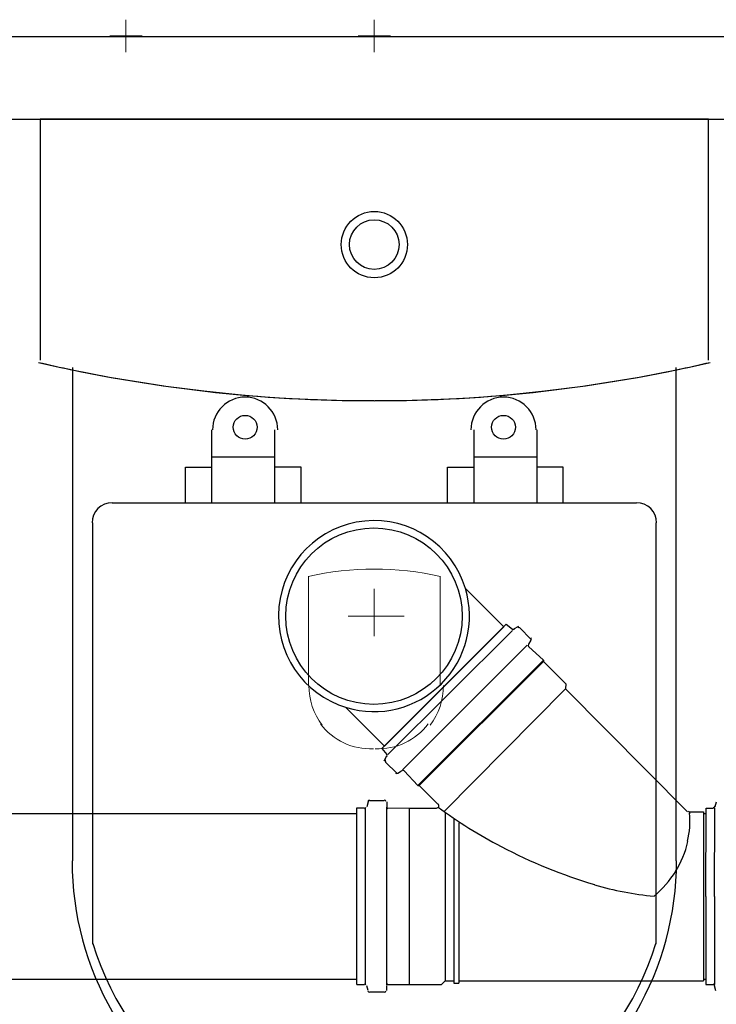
# Model space of a CAD drawing. Header units: millimetres. Extents: x 335 to 739279, y -1 to 84.
# Tile 67 of 244: x 385.583 to 386.144, y 14.902 to 15.694. Entities that reach past the tile are written whole.
import ezdxf

# ---------------------------------------------------------------- set-up
doc = ezdxf.new("R2010")
doc.units = ezdxf.units.MM
doc.header["$MEASUREMENT"] = 0
for name, color, linetype, lineweight in [('Simbolos', 1, 'Continuous', 30), ('SIMBOLOS INT', 8, 'Continuous', 5), ('Simbolos_int', 1, 'Continuous', 30), ('TQ-Seção tubo', 1, 'Continuous', 30)]:
    doc.layers.add(name, color=color, linetype=linetype, lineweight=lineweight)

msp = doc.modelspace()

# ---------------------------------------------------------------- linework, layer by layer
at = {"color": 7}
msp.add_line((385.21182, 15.61391), (386.53282, 15.61391), dxfattribs=at)
at = {"color": 8}
for p, q in [((385.59982, 15.61391), (385.59982, 15.41991)), ((386.13782, 15.61391), (385.59982, 15.61391)), ((386.13782, 15.61391), (385.59982, 15.61391)), ((385.59982, 15.61391), (385.59982, 15.41991)), ((386.13782, 15.41991), (386.13782, 15.61391)), ((386.13782, 15.41991), (386.13782, 15.61391)), ((385.62582, 15.41391), (385.62582, 15.01691)), ((386.11182, 15.01691), (386.11182, 15.41391)), ((385.73782, 15.36391), (385.73782, 15.30491)), ((385.78882, 15.30491), (385.78882, 15.36391)), ((385.94882, 15.36391), (385.94882, 15.30491)), ((385.99982, 15.30491), (385.99982, 15.36391)), ((385.78882, 15.34191), (385.73782, 15.34191)), ((385.99982, 15.34191), (385.94882, 15.34191)), ((385.71682, 15.33391), (385.73782, 15.33391)), ((385.71682, 15.30491), (385.71682, 15.33391)), ((385.80982, 15.33391), (385.78882, 15.33391)), ((385.80982, 15.30491), (385.80982, 15.33391)), ((385.92782, 15.33391), (385.94882, 15.33391)), ((385.92782, 15.30491), (385.92782, 15.33391)), ((386.02082, 15.33391), (385.99982, 15.33391)), ((386.02082, 15.30491), (386.02082, 15.33391)), ((386.07982, 15.30491), (385.65782, 15.30491)), ((385.64182, 15.28891), (385.64182, 14.94991)), ((386.09582, 14.94991), (386.09582, 15.28891))]:
    msp.add_line(p, q, dxfattribs=at)
at = {"color": 1}
for p, q in [((386.13572, 14.98835), (386.13592, 15.05935)), ((386.14272, 14.98833), (386.14292, 15.05933)), ((386.13572, 14.98835), (386.13562, 14.91735)), ((386.14272, 14.98833), (386.14262, 14.91733))]:
    msp.add_line(p, q, dxfattribs=at)
at = {"color": 3}
msp.add_lwpolyline([(390.30578, 10.62571), (380.34318, 10.62571), (380.34318, 15.68034), (390.30578, 15.68034)], close=True, dxfattribs=at)
at = {"color": 8}
for centre, radius in [((385.86882, 15.51291), 0.02667), ((385.86882, 15.51291), 0.02), ((385.76482, 15.36591), 0.00958), ((385.97282, 15.36591), 0.00958)]:
    msp.add_circle(centre, radius, dxfattribs=at)
for centre, radius, start, end in [((385.86582, 16.56391), 1.17655, 256.867, 258.197), ((385.86582, 16.56391), 1.17655, 256.867, 270.13), ((385.86882, 16.58991), 1.20263, 258.327, 281.673), ((385.87182, 16.56391), 1.17655, 269.87, 283.133), ((385.87182, 16.56391), 1.17655, 281.803, 283.133), ((385.76482, 15.36391), 0.02625, 0.00004, 180), ((385.97282, 15.36391), 0.02625, 0.00004, 180), ((385.65782, 15.28891), 0.01627, 90, 180), ((386.07982, 15.28891), 0.01627, 0.00004, 90), ((385.86882, 15.01691), 0.24333, 180, 0.00004), ((385.86882, 15.01991), 0.23705, 197.022, 342.978)]:
    msp.add_arc(centre, radius, start, end, dxfattribs=at)
at = {"layer": 'Simbolos'}
for p, q in [((385.94202, 15.23652), (385.97312, 15.20539)), ((385.87482, 15.10751), (385.97492, 15.20748)), ((385.97492, 15.20748), (385.97992, 15.20348)), ((385.98492, 15.20548), (385.98092, 15.20348)), ((385.98592, 15.20448), (385.99492, 15.19547)), ((385.99492, 15.19447), (385.99292, 15.19147)), ((385.99292, 15.18947), (386.00492, 15.17847)), ((386.00492, 15.17847), (386.00492, 15.17747)), ((386.00492, 15.17747), (386.02292, 15.15946)), ((386.02292, 15.15946), (386.02282, 15.15546)), ((386.02282, 15.15546), (386.12082, 15.05644)), ((385.84582, 15.14038), (385.87692, 15.10926)), ((385.87482, 15.10751), (385.87882, 15.10251)), ((385.87682, 15.09751), (385.87882, 15.10151)), ((385.87782, 15.09651), (385.88682, 15.0875)), ((385.88782, 15.0875), (385.89082, 15.0895)), ((385.89282, 15.0895), (385.90382, 15.0775)), ((385.90382, 15.0775), (385.90482, 15.0775)), ((385.90482, 15.0775), (385.91982, 15.06249)), ((385.86382, 15.06451), (385.86282, 15.06051)), ((385.86482, 15.06551), (385.87682, 15.06551)), ((385.87882, 15.06451), (385.87882, 15.06051)), ((385.85482, 14.91751), (385.85482, 15.05951)), ((385.85482, 15.05951), (385.86082, 15.05951)), ((385.87982, 15.05951), (385.89682, 15.0595)), ((385.89682, 15.0595), (385.91882, 15.05949)), ((386.12282, 15.05643), (386.13382, 15.05643)), ((385.85482, 14.91751), (385.86082, 14.91751)), ((385.86382, 14.91251), (385.86282, 14.91651)), ((385.87882, 14.91251), (385.87882, 14.91651)), ((385.87982, 14.91751), (385.89682, 14.9175)), ((385.89682, 14.9175), (385.92282, 14.91749)), ((385.92282, 14.91749), (385.92582, 14.92049)), ((385.92582, 14.92049), (385.93282, 14.92049)), ((385.93282, 14.92049), (385.93282, 14.91849)), ((385.93282, 14.91849), (385.93682, 14.91849)), ((385.93682, 14.92049), (386.13382, 14.92043)), ((385.93682, 14.92049), (385.93682, 14.91849)), ((385.86482, 14.91151), (385.87682, 14.91151))]:
    msp.add_line(p, q, dxfattribs=at)
at = {"layer": 'Simbolos', "color": 1}
for p, q in [((386.14392, 15.06433), (386.14292, 15.06033)), ((386.13592, 15.05935), (386.14192, 15.05934)), ((386.13562, 14.91735), (386.14162, 14.91734)), ((386.14362, 14.91233), (386.14262, 14.91633))]:
    msp.add_line(p, q, dxfattribs=at)
at = {"layer": 'Simbolos'}
for centre, radius, start, end in [((385.86852, 15.21391), 0.07687, 16.768, 253.198), ((385.86852, 15.21391), 0.07687, 253.198, 16.768), ((385.98092, 15.20448), 0.00133, 224.983, 299.983), ((385.98492, 15.20348), 0.00133, 44.9831, 119.983), ((385.99392, 15.19047), 0.00133, 139.983, 224.983), ((385.99392, 15.19547), 0.00133, 319.983, 44.9831), ((385.87882, 15.09751), 0.00133, 149.983, 224.983), ((385.87782, 15.10151), 0.00133, 329.983, 44.9831), ((385.88682, 15.0885), 0.00133, 224.983, 309.983), ((385.89182, 15.0885), 0.00133, 44.9831, 129.983), ((385.86482, 15.06451), 0.00133, 89.983, 164.983), ((385.87682, 15.06451), 0.00133, 4.98306, 89.983), ((385.86082, 15.06051), 0.00133, 269.983, 344.983), ((385.87982, 15.06051), 0.00133, 184.983, 269.983), ((385.91882, 15.06149), 0.002, 269.983, 44.9831), ((386.16292, 15.39342), 0.41236, 233.927, 242.243), ((386.05482, 15.04945), 0.06809, 345.88, 5.04497), ((386.12282, 15.05843), 0.002, 224.983, 269.983), ((386.02982, 15.03746), 0.09457, 10.5538, 11.2615), ((386.03382, 15.05446), 0.09022, 329.25, 345.88), ((386.16292, 15.39342), 0.41236, 242.243, 253.55), ((386.03082, 15.06146), 0.09649, 310.961, 326.679), ((386.11792, 15.24044), 0.25309, 253.521, 264.569), ((385.86082, 14.91651), 0.00133, 14.9831, 89.983), ((385.87982, 14.91651), 0.00133, 89.983, 174.983), ((385.86482, 14.91251), 0.00133, 194.983, 269.983), ((385.87682, 14.91251), 0.00133, 269.983, 354.983)]:
    msp.add_arc(centre, radius, start, end, dxfattribs=at)
at = {"layer": 'Simbolos', "color": 1}
for centre, start, end in [((386.14192, 15.06134), 269.873, 344.873), ((386.14162, 14.91634), 14.8723, 89.8726)]:
    msp.add_arc(centre, 0.00133, start, end, dxfattribs=at)
at = {"layer": 'SIMBOLOS INT', "linetype": 'Continuous'}
for p, q in [((385.66882, 15.69391), (385.66882, 15.66791)), ((385.86882, 15.69391), (385.86882, 15.66791)), ((385.68182, 15.68091), (385.65582, 15.68091)), ((385.88182, 15.68091), (385.85582, 15.68091)), ((385.81582, 15.24591), (385.81582, 15.15791)), ((385.92182, 15.15791), (385.92182, 15.24591))]:
    msp.add_line(p, q, dxfattribs=at)
at = {"layer": 'SIMBOLOS INT'}
for p, q in [((385.86882, 15.21391), (385.86882, 15.23591)), ((385.86882, 15.21391), (385.84782, 15.21391)), ((385.84782, 15.21391), (385.89282, 15.21391)), ((385.86882, 15.21391), (385.86882, 15.19791))]:
    msp.add_line(p, q, dxfattribs=at)
at = {"layer": 'SIMBOLOS INT', "linetype": 'Continuous'}
for centre, radius, start, end in [((385.86882, 15.00391), 0.24781, 77.572, 102.428), ((385.86882, 15.15791), 0.05267, 179.758, 217.112), ((385.87182, 15.15791), 0.05267, 322.888, 0.24205), ((385.86582, 15.15791), 0.0508, 217.251, 272.519), ((385.87182, 15.15791), 0.0508, 267.481, 322.749)]:
    msp.add_arc(centre, radius, start, end, dxfattribs=at)
at = {"layer": 'Simbolos_int'}
for p, q in [((385.87692, 15.10926), (385.97312, 15.20539)), ((385.87982, 15.10251), (385.97992, 15.20248)), ((385.89182, 15.0905), (385.99192, 15.19047)), ((386.00492, 15.17847), (385.90382, 15.0775)), ((386.00492, 15.17747), (385.90482, 15.0775)), ((386.02282, 15.15546), (385.92482, 15.05649)), ((385.86182, 14.91751), (385.86182, 15.05951)), ((385.87882, 14.91751), (385.87882, 15.05951)), ((385.89682, 15.0595), (385.89682, 14.9175)), ((385.92582, 15.05549), (385.92582, 14.92049)), ((386.13382, 15.05643), (386.13382, 14.92043)), ((385.93282, 15.05049), (385.93282, 14.92049)), ((385.93682, 15.04749), (385.93682, 14.92049))]:
    msp.add_line(p, q, dxfattribs=at)
msp.add_circle((385.86852, 15.21391), 0.071, dxfattribs=at)
at = {"layer": 'TQ-Seção tubo'}
for p, q in [((385.97222, 15.20445), (385.97202, 15.20462)), ((385.87792, 15.1102), (385.87772, 15.11037)), ((384.89462, 15.05511), (385.85482, 15.05511)), ((386.13392, 15.05502), (386.13592, 15.05502)), ((384.89462, 14.92178), (385.85482, 14.92178)), ((386.13362, 14.92169), (386.13562, 14.92168))]:
    msp.add_line(p, q, dxfattribs=at)

doc.saveas('drawing.dxf')
